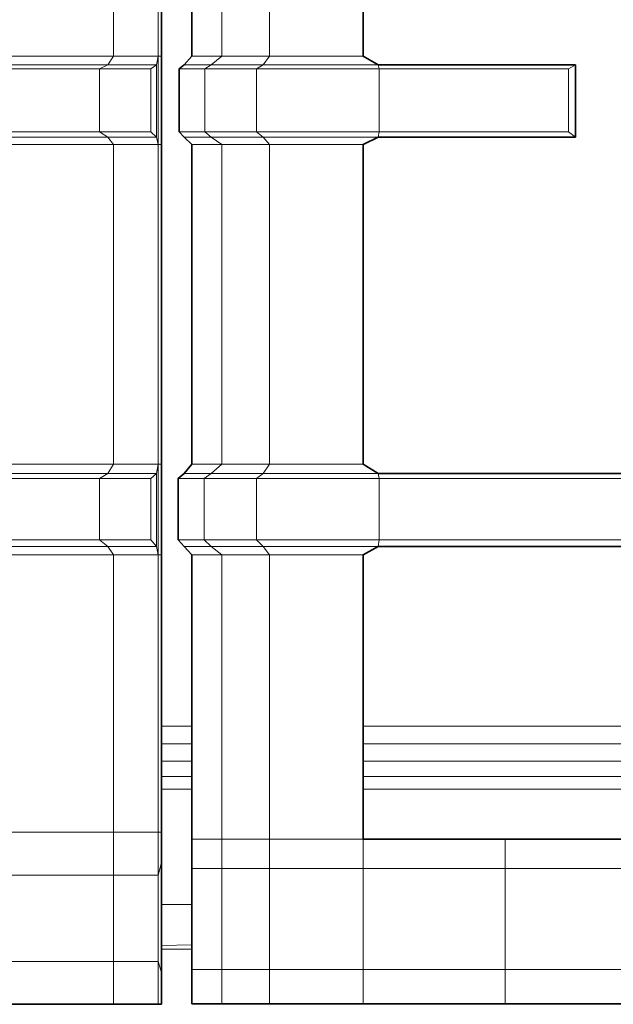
# Model space of a CAD drawing. Header units: inches. Extents: x 0 to 12.9, y 0 to 8.3.
# Tile 6 of 74: x 2.921 to 3.159, y 2.373 to 2.767. Entities that reach past the tile are written whole.
import ezdxf

# ---------------------------------------------------------------- set-up
doc = ezdxf.new("R2010")
doc.units = ezdxf.units.IN
doc.header["$MEASUREMENT"] = 0
doc.layers.add('Default', color=7, linetype='Continuous')

# ---------------------------------------------------------------- blocks, each defined once
blk = doc.blocks.new('MODEL_2')
at = {"lineweight": 0}
for p, q in [((2.95881, 2.75254), (2.95881, 2.88012)), ((2.95881, 2.88012), (2.95881, 2.75254)), ((2.97669, 2.75254), (2.97669, 2.88012)), ((2.97669, 2.88012), (2.97669, 2.75254)), ((2.97811, 2.75254), (2.97811, 2.88012)), ((2.97811, 2.88012), (2.97811, 2.75254)), ((2.99021, 2.88012), (2.99021, 2.75254)), ((2.99021, 2.75254), (2.99021, 2.88012)), ((3.00223, 2.88012), (3.00223, 2.75254)), ((3.00223, 2.75254), (3.00223, 2.88012)), ((3.02128, 2.75254), (3.02128, 2.88012)), ((3.02128, 2.88012), (3.02128, 2.75254)), ((3.05873, 2.75254), (3.05873, 2.88012)), ((3.05873, 2.88012), (3.05873, 2.75254)), ((2.95881, 2.75254), (2.91538, 2.75254)), ((2.91538, 2.75254), (2.95881, 2.75254)), ((2.9566, 2.74902), (2.95881, 2.75254)), ((2.95881, 2.75254), (2.9566, 2.74902)), ((2.97669, 2.75254), (2.95881, 2.75254)), ((2.95881, 2.75254), (2.97669, 2.75254)), ((2.97669, 2.75254), (2.97599, 2.74902)), ((2.97599, 2.74902), (2.97669, 2.75254)), ((2.97811, 2.75254), (2.97669, 2.75254)), ((2.97669, 2.75254), (2.97811, 2.75254)), ((2.97669, 2.71721), (2.97669, 2.75254)), ((2.97669, 2.75254), (2.97669, 2.71721)), ((2.97811, 2.71721), (2.97811, 2.75254)), ((2.97811, 2.75254), (2.97811, 2.71721)), ((2.99021, 2.75254), (2.98713, 2.74902)), ((2.98713, 2.74902), (2.99021, 2.75254)), ((3.00223, 2.75254), (2.99021, 2.75254)), ((2.99021, 2.75254), (3.00223, 2.75254)), ((2.99789, 2.74902), (3.00223, 2.75254)), ((3.00223, 2.75254), (2.99789, 2.74902)), ((3.02128, 2.75254), (3.00223, 2.75254)), ((3.00223, 2.75254), (3.02128, 2.75254)), ((3.01868, 2.74902), (3.02128, 2.75254)), ((3.02128, 2.75254), (3.01868, 2.74902)), ((3.05873, 2.75254), (3.02128, 2.75254)), ((3.02128, 2.75254), (3.05873, 2.75254)), ((3.06471, 2.74902), (3.05873, 2.75254)), ((3.05873, 2.75254), (3.06471, 2.74902)), ((2.9566, 2.74902), (2.90951, 2.74902)), ((2.90951, 2.74902), (2.9566, 2.74902)), ((2.95324, 2.74743), (2.9566, 2.74902)), ((2.9566, 2.74902), (2.95324, 2.74743)), ((2.97599, 2.74902), (2.9566, 2.74902)), ((2.9566, 2.74902), (2.97599, 2.74902)), ((2.97384, 2.74743), (2.97599, 2.74902)), ((2.97599, 2.74902), (2.97384, 2.74743)), ((2.97599, 2.72015), (2.97599, 2.74902)), ((2.97599, 2.74902), (2.97599, 2.72015)), ((2.98713, 2.74902), (2.98507, 2.74743)), ((2.98507, 2.74743), (2.98713, 2.74902)), ((2.98713, 2.74902), (2.99789, 2.74902)), ((2.99789, 2.74902), (2.98713, 2.74902)), ((2.99789, 2.74902), (2.99542, 2.74743)), ((2.99542, 2.74743), (2.99789, 2.74902)), ((3.01868, 2.74902), (2.99789, 2.74902)), ((2.99789, 2.74902), (3.01868, 2.74902)), ((3.01608, 2.74743), (3.01868, 2.74902)), ((3.01868, 2.74902), (3.01608, 2.74743)), ((3.06471, 2.74902), (3.01868, 2.74902)), ((3.01868, 2.74902), (3.06471, 2.74902)), ((3.1437, 2.74902), (3.06471, 2.74902)), ((3.06471, 2.74902), (3.06514, 2.74743)), ((3.06514, 2.74743), (3.06471, 2.74902)), ((3.06471, 2.74902), (3.1437, 2.74902)), ((3.141, 2.74743), (3.1437, 2.74902)), ((3.1437, 2.74902), (3.141, 2.74743)), ((3.1437, 2.72015), (3.1437, 2.74902)), ((3.1437, 2.74902), (3.1437, 2.72015)), ((2.90322, 2.74743), (2.95324, 2.74743)), ((2.95324, 2.74743), (2.90322, 2.74743)), ((2.95324, 2.72226), (2.95324, 2.74743)), ((2.95324, 2.74743), (2.97384, 2.74743)), ((2.95324, 2.74743), (2.95324, 2.72226)), ((2.97384, 2.74743), (2.95324, 2.74743)), ((2.97384, 2.72226), (2.97384, 2.74743)), ((2.97384, 2.74743), (2.97384, 2.72226)), ((2.98507, 2.74743), (2.98507, 2.72226)), ((2.99542, 2.74743), (2.98507, 2.74743)), ((2.98507, 2.74743), (2.99542, 2.74743)), ((2.98507, 2.72226), (2.98507, 2.74743)), ((2.99542, 2.72226), (2.99542, 2.74743)), ((2.99542, 2.74743), (3.01608, 2.74743)), ((2.99542, 2.74743), (2.99542, 2.72226)), ((3.01608, 2.74743), (2.99542, 2.74743)), ((3.01608, 2.72226), (3.01608, 2.74743)), ((3.01608, 2.74743), (3.06514, 2.74743)), ((3.01608, 2.74743), (3.01608, 2.72226)), ((3.06514, 2.74743), (3.01608, 2.74743)), ((3.06514, 2.72226), (3.06514, 2.74743)), ((3.06514, 2.74743), (3.141, 2.74743)), ((3.06514, 2.74743), (3.06514, 2.72226)), ((3.141, 2.74743), (3.06514, 2.74743)), ((3.141, 2.72226), (3.141, 2.74743)), ((3.141, 2.74743), (3.141, 2.72226)), ((2.95324, 2.72226), (2.90322, 2.72226)), ((2.90322, 2.72226), (2.95324, 2.72226)), ((2.97384, 2.72226), (2.95324, 2.72226)), ((2.95324, 2.72226), (2.97384, 2.72226)), ((2.9566, 2.72015), (2.95324, 2.72226)), ((2.95324, 2.72226), (2.9566, 2.72015)), ((2.97599, 2.72015), (2.97384, 2.72226)), ((2.97384, 2.72226), (2.97599, 2.72015)), ((2.98507, 2.72226), (2.98713, 2.72015)), ((2.99542, 2.72226), (2.98507, 2.72226)), ((2.98713, 2.72015), (2.98507, 2.72226)), ((2.98507, 2.72226), (2.99542, 2.72226)), ((3.01608, 2.72226), (2.99542, 2.72226)), ((2.99542, 2.72226), (2.99789, 2.72015)), ((2.99789, 2.72015), (2.99542, 2.72226)), ((2.99542, 2.72226), (3.01608, 2.72226)), ((3.06514, 2.72226), (3.01608, 2.72226)), ((3.01608, 2.72226), (3.06514, 2.72226)), ((3.01868, 2.72015), (3.01608, 2.72226)), ((3.01608, 2.72226), (3.01868, 2.72015)), ((3.06514, 2.72226), (3.06471, 2.72015)), ((3.06471, 2.72015), (3.06514, 2.72226)), ((3.141, 2.72226), (3.06514, 2.72226)), ((3.06514, 2.72226), (3.141, 2.72226)), ((3.1437, 2.72015), (3.141, 2.72226)), ((3.141, 2.72226), (3.1437, 2.72015)), ((2.90951, 2.72015), (2.9566, 2.72015)), ((2.9566, 2.72015), (2.90951, 2.72015)), ((2.91538, 2.71721), (2.95881, 2.71721)), ((2.95881, 2.71721), (2.91538, 2.71721)), ((2.95881, 2.71721), (2.9566, 2.72015)), ((2.9566, 2.72015), (2.97599, 2.72015)), ((2.97599, 2.72015), (2.9566, 2.72015)), ((2.9566, 2.72015), (2.95881, 2.71721)), ((2.95881, 2.58936), (2.95881, 2.71721)), ((2.95881, 2.71721), (2.97669, 2.71721)), ((2.95881, 2.71721), (2.95881, 2.58936)), ((2.97669, 2.71721), (2.95881, 2.71721)), ((2.97599, 2.72015), (2.97669, 2.71721)), ((2.97669, 2.71721), (2.97599, 2.72015)), ((2.97669, 2.58936), (2.97669, 2.71721)), ((2.97669, 2.71721), (2.97811, 2.71721)), ((2.97811, 2.71721), (2.97669, 2.71721)), ((2.97669, 2.71721), (2.97669, 2.58936)), ((2.97811, 2.71721), (2.97811, 2.58936)), ((2.97811, 2.58936), (2.97811, 2.71721)), ((2.98713, 2.72015), (2.99021, 2.71721)), ((2.99021, 2.71721), (2.98713, 2.72015)), ((2.98713, 2.72015), (2.99789, 2.72015)), ((2.99789, 2.72015), (2.98713, 2.72015)), ((2.99021, 2.71721), (2.99021, 2.58936)), ((2.99021, 2.58936), (2.99021, 2.71721)), ((2.99021, 2.71721), (3.00223, 2.71721)), ((3.00223, 2.71721), (2.99021, 2.71721)), ((2.99789, 2.72015), (3.00223, 2.71721)), ((3.00223, 2.71721), (2.99789, 2.72015)), ((2.99789, 2.72015), (3.01868, 2.72015)), ((3.01868, 2.72015), (2.99789, 2.72015)), ((3.00223, 2.71721), (3.00223, 2.58936)), ((3.00223, 2.58936), (3.00223, 2.71721)), ((3.00223, 2.71721), (3.02128, 2.71721)), ((3.02128, 2.71721), (3.00223, 2.71721)), ((3.02128, 2.71721), (3.01868, 2.72015)), ((3.01868, 2.72015), (3.06471, 2.72015)), ((3.06471, 2.72015), (3.01868, 2.72015)), ((3.01868, 2.72015), (3.02128, 2.71721)), ((3.02128, 2.58936), (3.02128, 2.71721)), ((3.02128, 2.71721), (3.05873, 2.71721)), ((3.02128, 2.71721), (3.02128, 2.58936)), ((3.05873, 2.71721), (3.02128, 2.71721)), ((3.05873, 2.71721), (3.06471, 2.72015)), ((3.06471, 2.72015), (3.05873, 2.71721)), ((3.05873, 2.58936), (3.05873, 2.71721)), ((3.05873, 2.71721), (3.05873, 2.58936)), ((3.06471, 2.72015), (3.1437, 2.72015)), ((3.1437, 2.72015), (3.06471, 2.72015)), ((2.95881, 2.58936), (2.91538, 2.58936)), ((2.91538, 2.58936), (2.95881, 2.58936)), ((2.9566, 2.58559), (2.95881, 2.58936)), ((2.95881, 2.58936), (2.9566, 2.58559)), ((2.97669, 2.58936), (2.95881, 2.58936)), ((2.95881, 2.58936), (2.97669, 2.58936)), ((2.97669, 2.58936), (2.97599, 2.58559)), ((2.97599, 2.58559), (2.97669, 2.58936)), ((2.97669, 2.55318), (2.97669, 2.58936)), ((2.97669, 2.58936), (2.97811, 2.58936)), ((2.97811, 2.58936), (2.97669, 2.58936)), ((2.97669, 2.58936), (2.97669, 2.55318)), ((2.97811, 2.58936), (2.97811, 2.55318)), ((2.97811, 2.55318), (2.97811, 2.58936)), ((2.99021, 2.58936), (2.98713, 2.58559)), ((2.98713, 2.58559), (2.99021, 2.58936)), ((3.00223, 2.58936), (2.99021, 2.58936)), ((2.99021, 2.58936), (3.00223, 2.58936)), ((2.99789, 2.58559), (3.00223, 2.58936)), ((3.00223, 2.58936), (2.99789, 2.58559)), ((3.02128, 2.58936), (3.00223, 2.58936)), ((3.00223, 2.58936), (3.02128, 2.58936)), ((3.01868, 2.58559), (3.02128, 2.58936)), ((3.02128, 2.58936), (3.01868, 2.58559)), ((3.05873, 2.58936), (3.02128, 2.58936)), ((3.02128, 2.58936), (3.05873, 2.58936)), ((3.06471, 2.58559), (3.05873, 2.58936)), ((3.05873, 2.58936), (3.06471, 2.58559)), ((2.90322, 2.58371), (2.95324, 2.58371)), ((2.95324, 2.58371), (2.90322, 2.58371)), ((2.9566, 2.58559), (2.90951, 2.58559)), ((2.90951, 2.58559), (2.9566, 2.58559)), ((2.95324, 2.58371), (2.9566, 2.58559)), ((2.9566, 2.58559), (2.95324, 2.58371)), ((2.95324, 2.55915), (2.95324, 2.58371)), ((2.95324, 2.58371), (2.97384, 2.58371)), ((2.95324, 2.58371), (2.95324, 2.55915)), ((2.97384, 2.58371), (2.95324, 2.58371)), ((2.97599, 2.58559), (2.9566, 2.58559)), ((2.9566, 2.58559), (2.97599, 2.58559)), ((2.97384, 2.58371), (2.97599, 2.58559)), ((2.97599, 2.58559), (2.97384, 2.58371)), ((2.97384, 2.55915), (2.97384, 2.58371)), ((2.97384, 2.58371), (2.97384, 2.55915)), ((2.97599, 2.55648), (2.97599, 2.58559)), ((2.97599, 2.58559), (2.97599, 2.55648)), ((2.98713, 2.58559), (2.98474, 2.58371)), ((2.98474, 2.58371), (2.98713, 2.58559)), ((2.98474, 2.58371), (2.98474, 2.55915)), ((2.9951, 2.58371), (2.98474, 2.58371)), ((2.98474, 2.58371), (2.9951, 2.58371)), ((2.98474, 2.55915), (2.98474, 2.58371)), ((2.98713, 2.58559), (2.99789, 2.58559)), ((2.99789, 2.58559), (2.98713, 2.58559)), ((2.99789, 2.58559), (2.9951, 2.58371)), ((2.9951, 2.58371), (2.99789, 2.58559)), ((2.9951, 2.55915), (2.9951, 2.58371)), ((2.9951, 2.58371), (3.01608, 2.58371)), ((2.9951, 2.58371), (2.9951, 2.55915)), ((3.01608, 2.58371), (2.9951, 2.58371)), ((3.01868, 2.58559), (2.99789, 2.58559)), ((2.99789, 2.58559), (3.01868, 2.58559)), ((3.01608, 2.58371), (3.01868, 2.58559)), ((3.01868, 2.58559), (3.01608, 2.58371)), ((3.06514, 2.58371), (3.01608, 2.58371)), ((3.01608, 2.58371), (3.06514, 2.58371)), ((3.01608, 2.55915), (3.01608, 2.58371)), ((3.01608, 2.58371), (3.01608, 2.55915)), ((3.06471, 2.58559), (3.01868, 2.58559)), ((3.01868, 2.58559), (3.06471, 2.58559)), ((3.4459, 2.58559), (3.06471, 2.58559)), ((3.06471, 2.58559), (3.06514, 2.58371)), ((3.06514, 2.58371), (3.06471, 2.58559)), ((3.06471, 2.58559), (3.4459, 2.58559)), ((3.06514, 2.58371), (3.06514, 2.55915)), ((3.06514, 2.55915), (3.06514, 2.58371)), ((3.06514, 2.58371), (3.44746, 2.58371)), ((3.44746, 2.58371), (3.06514, 2.58371)), ((2.95324, 2.55915), (2.90322, 2.55915)), ((2.90322, 2.55915), (2.95324, 2.55915)), ((2.90951, 2.55648), (2.9566, 2.55648)), ((2.9566, 2.55648), (2.90951, 2.55648)), ((2.97384, 2.55915), (2.95324, 2.55915)), ((2.95324, 2.55915), (2.97384, 2.55915)), ((2.9566, 2.55648), (2.95324, 2.55915)), ((2.95324, 2.55915), (2.9566, 2.55648)), ((2.95881, 2.55318), (2.9566, 2.55648)), ((2.9566, 2.55648), (2.97599, 2.55648)), ((2.97599, 2.55648), (2.9566, 2.55648)), ((2.9566, 2.55648), (2.95881, 2.55318)), ((2.97599, 2.55648), (2.97384, 2.55915)), ((2.97384, 2.55915), (2.97599, 2.55648)), ((2.97599, 2.55648), (2.97669, 2.55318)), ((2.97669, 2.55318), (2.97599, 2.55648)), ((2.98474, 2.55915), (2.98713, 2.55648)), ((2.9951, 2.55915), (2.98474, 2.55915)), ((2.98713, 2.55648), (2.98474, 2.55915)), ((2.98474, 2.55915), (2.9951, 2.55915)), ((2.98713, 2.55648), (2.99021, 2.55318)), ((2.99021, 2.55318), (2.98713, 2.55648)), ((2.98713, 2.55648), (2.99789, 2.55648)), ((2.99789, 2.55648), (2.98713, 2.55648)), ((3.01608, 2.55915), (2.9951, 2.55915)), ((2.9951, 2.55915), (2.99789, 2.55648)), ((2.99789, 2.55648), (2.9951, 2.55915)), ((2.9951, 2.55915), (3.01608, 2.55915)), ((2.99789, 2.55648), (3.00223, 2.55318)), ((3.00223, 2.55318), (2.99789, 2.55648)), ((2.99789, 2.55648), (3.01868, 2.55648)), ((3.01868, 2.55648), (2.99789, 2.55648)), ((3.06514, 2.55915), (3.01608, 2.55915)), ((3.01608, 2.55915), (3.06514, 2.55915)), ((3.01868, 2.55648), (3.01608, 2.55915)), ((3.01608, 2.55915), (3.01868, 2.55648)), ((3.06471, 2.55648), (3.01868, 2.55648)), ((3.01868, 2.55648), (3.02128, 2.55318)), ((3.02128, 2.55318), (3.01868, 2.55648)), ((3.01868, 2.55648), (3.06471, 2.55648)), ((3.05873, 2.55318), (3.06471, 2.55648)), ((3.06471, 2.55648), (3.05873, 2.55318)), ((3.06514, 2.55915), (3.06471, 2.55648)), ((3.06471, 2.55648), (3.06514, 2.55915)), ((3.4459, 2.55648), (3.06471, 2.55648)), ((3.06471, 2.55648), (3.4459, 2.55648)), ((3.44746, 2.55915), (3.06514, 2.55915)), ((3.06514, 2.55915), (3.44746, 2.55915)), ((2.91538, 2.55318), (2.95881, 2.55318)), ((2.95881, 2.55318), (2.91538, 2.55318)), ((2.95881, 2.44219), (2.95881, 2.55318)), ((2.95881, 2.55318), (2.97669, 2.55318)), ((2.95881, 2.55318), (2.95881, 2.44219)), ((2.97669, 2.55318), (2.95881, 2.55318)), ((2.97669, 2.44219), (2.97669, 2.55318)), ((2.97669, 2.55318), (2.97811, 2.55318)), ((2.97811, 2.55318), (2.97669, 2.55318)), ((2.97669, 2.55318), (2.97669, 2.44219)), ((2.97811, 2.55318), (2.97811, 2.48468)), ((2.97811, 2.48468), (2.97811, 2.55318)), ((2.99021, 2.55318), (2.99021, 2.48468)), ((3.00223, 2.55318), (2.99021, 2.55318)), ((2.99021, 2.55318), (3.00223, 2.55318)), ((2.99021, 2.48468), (2.99021, 2.55318)), ((3.02128, 2.55318), (3.00223, 2.55318)), ((3.00223, 2.55318), (3.00223, 2.43937)), ((3.00223, 2.43937), (3.00223, 2.55318)), ((3.00223, 2.55318), (3.02128, 2.55318)), ((3.05873, 2.55318), (3.02128, 2.55318)), ((3.02128, 2.55318), (3.05873, 2.55318)), ((3.02128, 2.43937), (3.02128, 2.55318)), ((3.02128, 2.55318), (3.02128, 2.43937)), ((3.05873, 2.48468), (3.05873, 2.55318)), ((3.05873, 2.55318), (3.05873, 2.48468)), ((2.97811, 2.48468), (2.97811, 2.47758)), ((2.99021, 2.48468), (2.97811, 2.48468)), ((2.97811, 2.48468), (2.99021, 2.48468)), ((2.97811, 2.47758), (2.97811, 2.48468)), ((2.99021, 2.47758), (2.99021, 2.48468)), ((2.99021, 2.48468), (2.99021, 2.47758)), ((3.86275, 2.48468), (3.05873, 2.48468)), ((3.05873, 2.48468), (3.05873, 2.47758)), ((3.05873, 2.48468), (3.86275, 2.48468)), ((3.05873, 2.47758), (3.05873, 2.48468)), ((2.97811, 2.47758), (2.97811, 2.47068)), ((2.99021, 2.47758), (2.97811, 2.47758)), ((2.97811, 2.47758), (2.99021, 2.47758)), ((2.97811, 2.47068), (2.97811, 2.47758)), ((2.99021, 2.47068), (2.99021, 2.47758)), ((2.99021, 2.47758), (2.99021, 2.47068)), ((3.05873, 2.47758), (3.05873, 2.47068)), ((3.86275, 2.47758), (3.05873, 2.47758)), ((3.05873, 2.47758), (3.86275, 2.47758)), ((3.05873, 2.47068), (3.05873, 2.47758)), ((2.97811, 2.47068), (2.97811, 2.46446)), ((2.99021, 2.47068), (2.97811, 2.47068)), ((2.97811, 2.47068), (2.99021, 2.47068)), ((2.97811, 2.46446), (2.97811, 2.47068)), ((2.99021, 2.46446), (2.99021, 2.47068)), ((2.99021, 2.47068), (2.99021, 2.46446)), ((3.05873, 2.47068), (3.05873, 2.46446)), ((3.86275, 2.47068), (3.05873, 2.47068)), ((3.05873, 2.47068), (3.86275, 2.47068)), ((3.05873, 2.46446), (3.05873, 2.47068)), ((2.97811, 2.46446), (2.97811, 2.45937)), ((2.99021, 2.46446), (2.97811, 2.46446)), ((2.97811, 2.46446), (2.99021, 2.46446)), ((2.97811, 2.45937), (2.97811, 2.46446)), ((2.99021, 2.45937), (2.99021, 2.46446)), ((2.99021, 2.46446), (2.99021, 2.45937)), ((3.05873, 2.46446), (3.05873, 2.45937)), ((3.86275, 2.46446), (3.05873, 2.46446)), ((3.05873, 2.46446), (3.86275, 2.46446)), ((3.05873, 2.45937), (3.05873, 2.46446)), ((2.97811, 2.45937), (2.97811, 2.44219)), ((2.97811, 2.44219), (2.97811, 2.45937)), ((2.97811, 2.45937), (2.99021, 2.45937)), ((2.99021, 2.45937), (2.97811, 2.45937)), ((2.99021, 2.45937), (2.99021, 2.43937)), ((2.99021, 2.43937), (2.99021, 2.45937)), ((3.05873, 2.43937), (3.05873, 2.45937)), ((3.05873, 2.45937), (3.86275, 2.45937)), ((3.05873, 2.45937), (3.05873, 2.43937)), ((3.86275, 2.45937), (3.05873, 2.45937)), ((2.95881, 2.44219), (2.91538, 2.44219)), ((2.91538, 2.44219), (2.95881, 2.44219)), ((2.95881, 2.42509), (2.95881, 2.44219)), ((2.95881, 2.44219), (2.97669, 2.44219)), ((2.97669, 2.44219), (2.95881, 2.44219)), ((2.95881, 2.44219), (2.95881, 2.42509)), ((2.97669, 2.42509), (2.97669, 2.44219)), ((2.97669, 2.44219), (2.97811, 2.44219)), ((2.97811, 2.44219), (2.97669, 2.44219)), ((2.97669, 2.44219), (2.97669, 2.42509)), ((2.97811, 2.44219), (2.97811, 2.43005)), ((2.97811, 2.43005), (2.97811, 2.44219)), ((2.99021, 2.43937), (2.99021, 2.42771)), ((2.99021, 2.42771), (2.99021, 2.43937)), ((2.99021, 2.43937), (3.00223, 2.43937)), ((3.00223, 2.43937), (2.99021, 2.43937)), ((3.00223, 2.43937), (3.00223, 2.42771)), ((3.02128, 2.43937), (3.00223, 2.43937)), ((3.00223, 2.43937), (3.02128, 2.43937)), ((3.00223, 2.42771), (3.00223, 2.43937)), ((3.05873, 2.43937), (3.02128, 2.43937)), ((3.02128, 2.43937), (3.05873, 2.43937)), ((3.02128, 2.42771), (3.02128, 2.43937)), ((3.02128, 2.43937), (3.02128, 2.42771)), ((3.11562, 2.43937), (3.05873, 2.43937)), ((3.05873, 2.43937), (3.11562, 2.43937)), ((3.05873, 2.42771), (3.05873, 2.43937)), ((3.05873, 2.43937), (3.05873, 2.42771)), ((3.17407, 2.43937), (3.11562, 2.43937)), ((3.11562, 2.43937), (3.11562, 2.42772)), ((3.11562, 2.42772), (3.11562, 2.43937)), ((3.11562, 2.43937), (3.17407, 2.43937)), ((2.97669, 2.42509), (2.97811, 2.43005)), ((2.97811, 2.43005), (2.97669, 2.42509)), ((2.97811, 2.43005), (2.97811, 2.41328)), ((2.97811, 2.41328), (2.97811, 2.43005)), ((2.99021, 2.42771), (2.99021, 2.41327)), ((3.00223, 2.42771), (2.99021, 2.42771)), ((2.99021, 2.42771), (3.00223, 2.42771)), ((2.99021, 2.41327), (2.99021, 2.42771)), ((3.02128, 2.42771), (3.00223, 2.42771)), ((3.00223, 2.42771), (3.02128, 2.42771)), ((3.00223, 2.38727), (3.00223, 2.42771)), ((3.00223, 2.42771), (3.00223, 2.38727)), ((3.05873, 2.42771), (3.02128, 2.42771)), ((3.02128, 2.42771), (3.05873, 2.42771)), ((3.02128, 2.38727), (3.02128, 2.42771)), ((3.02128, 2.42771), (3.02128, 2.38727)), ((3.05873, 2.42771), (3.11562, 2.42772)), ((3.11562, 2.42772), (3.05873, 2.42771)), ((3.05873, 2.38727), (3.05873, 2.42771)), ((3.05873, 2.42771), (3.05873, 2.38727)), ((3.11562, 2.42772), (3.11562, 2.38727)), ((3.11562, 2.38727), (3.11562, 2.42772)), ((3.11562, 2.42772), (3.17407, 2.42772)), ((3.17407, 2.42772), (3.11562, 2.42772)), ((2.95881, 2.42509), (2.91538, 2.42509)), ((2.91538, 2.42509), (2.95881, 2.42509)), ((2.95881, 2.39048), (2.95881, 2.42509)), ((2.95881, 2.42509), (2.97669, 2.42509)), ((2.97669, 2.42509), (2.95881, 2.42509)), ((2.95881, 2.42509), (2.95881, 2.39048)), ((2.97669, 2.39048), (2.97669, 2.42509)), ((2.97669, 2.42509), (2.97669, 2.39048)), ((2.97811, 2.41328), (2.97811, 2.39694)), ((2.99021, 2.41327), (2.97811, 2.41328)), ((2.97811, 2.39694), (2.97811, 2.41328)), ((2.97811, 2.41328), (2.99021, 2.41327)), ((2.99021, 2.39712), (2.99021, 2.41327)), ((2.99021, 2.41327), (2.99021, 2.39712)), ((2.99021, 2.39712), (2.97811, 2.39694)), ((2.97811, 2.39694), (2.97811, 2.39551)), ((2.97811, 2.38607), (2.97811, 2.39551)), ((2.97811, 2.39551), (2.99021, 2.39551)), ((2.97811, 2.39551), (2.97811, 2.38607)), ((2.99021, 2.39551), (2.99021, 2.39712)), ((2.99021, 2.39551), (2.99021, 2.38727)), ((2.99021, 2.38727), (2.99021, 2.39551)), ((2.91538, 2.39048), (2.95881, 2.39048)), ((2.95881, 2.39048), (2.91538, 2.39048)), ((2.95881, 2.3734), (2.95881, 2.39048)), ((2.95881, 2.39048), (2.97669, 2.39048)), ((2.97669, 2.39048), (2.95881, 2.39048)), ((2.95881, 2.39048), (2.95881, 2.3734)), ((2.97669, 2.3734), (2.97669, 2.39048)), ((2.97669, 2.39048), (2.97811, 2.38607)), ((2.97811, 2.38607), (2.97669, 2.39048)), ((2.97669, 2.39048), (2.97669, 2.3734)), ((2.97811, 2.3734), (2.97811, 2.38607)), ((2.97811, 2.38607), (2.97811, 2.3734)), ((2.99021, 2.38727), (2.99021, 2.37361)), ((2.99021, 2.37361), (2.99021, 2.38727)), ((2.99021, 2.38727), (3.00223, 2.38727)), ((3.00223, 2.38727), (2.99021, 2.38727)), ((3.00223, 2.37361), (3.00223, 2.38727)), ((3.00223, 2.38727), (3.02128, 2.38727)), ((3.00223, 2.38727), (3.00223, 2.37361)), ((3.02128, 2.38727), (3.00223, 2.38727)), ((3.02128, 2.37361), (3.02128, 2.38727)), ((3.02128, 2.38727), (3.05873, 2.38727)), ((3.02128, 2.38727), (3.02128, 2.37361)), ((3.05873, 2.38727), (3.02128, 2.38727)), ((3.05873, 2.37361), (3.05873, 2.38727)), ((3.05873, 2.38727), (3.11562, 2.38727)), ((3.05873, 2.38727), (3.05873, 2.37361)), ((3.11562, 2.38727), (3.05873, 2.38727)), ((3.11562, 2.38727), (3.11562, 2.37361)), ((3.11562, 2.37361), (3.11562, 2.38727)), ((3.11562, 2.38727), (3.17407, 2.38727)), ((3.17407, 2.38727), (3.11562, 2.38727)), ((2.91538, 2.3734), (2.95881, 2.3734)), ((2.95881, 2.3734), (2.91538, 2.3734)), ((2.95881, 2.3734), (2.97669, 2.3734)), ((2.97669, 2.3734), (2.95881, 2.3734)), ((2.97669, 2.3734), (2.97811, 2.3734)), ((2.97811, 2.3734), (2.97669, 2.3734)), ((2.99021, 2.37361), (2.99184, 2.37355)), ((2.99184, 2.37355), (2.99021, 2.37361)), ((2.99184, 2.37355), (3.00223, 2.37361)), ((3.00223, 2.37361), (2.99184, 2.37355)), ((3.00223, 2.37361), (3.00469, 2.37355)), ((3.00469, 2.37355), (3.00223, 2.37361)), ((3.00469, 2.37355), (3.02128, 2.37361)), ((3.02128, 2.37361), (3.00469, 2.37355)), ((3.02128, 2.37361), (3.02243, 2.37355)), ((3.02243, 2.37355), (3.02128, 2.37361)), ((3.02243, 2.37355), (3.05873, 2.37361)), ((3.05873, 2.37361), (3.02243, 2.37355)), ((3.05873, 2.37361), (3.11562, 2.37361)), ((3.11562, 2.37361), (3.05873, 2.37361)), ((3.11562, 2.37361), (3.17407, 2.37355)), ((3.17407, 2.37355), (3.11562, 2.37361))]:
    blk.add_line(p, q, dxfattribs=at).dxf.unprotected_set("ltscale", 0)
at = {"lineweight": 35}
for p, q in [((2.97811, 2.88012), (2.97811, 2.75254)), ((2.99021, 2.88012), (2.99021, 2.75254)), ((3.05873, 2.75254), (3.05873, 2.88012)), ((2.97811, 2.75254), (2.97811, 2.71721)), ((2.98713, 2.74902), (2.99021, 2.75254)), ((3.06471, 2.74902), (3.05873, 2.75254)), ((2.98507, 2.74743), (2.98713, 2.74902)), ((3.06471, 2.74902), (3.1437, 2.74902)), ((3.1437, 2.74902), (3.1437, 2.72015)), ((2.98507, 2.74743), (2.98507, 2.72226)), ((2.98507, 2.72226), (2.98713, 2.72015)), ((2.97811, 2.58936), (2.97811, 2.71721)), ((2.98713, 2.72015), (2.99021, 2.71721)), ((2.99021, 2.71721), (2.99021, 2.58936)), ((3.05873, 2.71721), (3.06471, 2.72015)), ((3.05873, 2.58936), (3.05873, 2.71721)), ((3.06471, 2.72015), (3.1437, 2.72015)), ((2.97811, 2.55318), (2.97811, 2.58936)), ((2.98713, 2.58559), (2.99021, 2.58936)), ((3.06471, 2.58559), (3.05873, 2.58936)), ((2.98474, 2.58371), (2.98713, 2.58559)), ((2.98474, 2.58371), (2.98474, 2.55915)), ((3.06471, 2.58559), (3.4459, 2.58559)), ((2.98474, 2.55915), (2.98713, 2.55648)), ((2.98713, 2.55648), (2.99021, 2.55318)), ((3.05873, 2.55318), (3.06471, 2.55648)), ((3.06471, 2.55648), (3.4459, 2.55648)), ((2.97811, 2.55318), (2.97811, 2.48468)), ((2.99021, 2.55318), (2.99021, 2.48468)), ((3.05873, 2.48468), (3.05873, 2.55318)), ((2.97811, 2.48468), (2.97811, 2.47758)), ((2.99021, 2.48468), (2.99021, 2.47758)), ((3.05873, 2.47758), (3.05873, 2.48468)), ((2.97811, 2.47758), (2.97811, 2.47068)), ((2.99021, 2.47758), (2.99021, 2.47068)), ((3.05873, 2.47068), (3.05873, 2.47758)), ((2.97811, 2.47068), (2.97811, 2.46446)), ((2.99021, 2.47068), (2.99021, 2.46446)), ((3.05873, 2.46446), (3.05873, 2.47068)), ((2.97811, 2.46446), (2.97811, 2.45937)), ((2.99021, 2.46446), (2.99021, 2.45937)), ((3.05873, 2.45937), (3.05873, 2.46446)), ((2.97811, 2.45937), (2.97811, 2.44219)), ((2.99021, 2.45937), (2.99021, 2.43937)), ((3.05873, 2.43937), (3.05873, 2.45937)), ((2.97811, 2.44219), (2.97811, 2.43005)), ((2.99021, 2.43937), (2.99021, 2.42771)), ((3.11562, 2.43937), (3.05873, 2.43937)), ((3.17407, 2.43937), (3.11562, 2.43937)), ((2.97811, 2.43005), (2.97811, 2.41328)), ((2.99021, 2.41327), (2.99021, 2.42771)), ((2.97811, 2.41328), (2.97811, 2.39694)), ((2.99021, 2.39712), (2.99021, 2.41327)), ((2.97811, 2.39694), (2.97811, 2.39551)), ((2.97811, 2.39551), (2.97811, 2.38607)), ((2.99021, 2.39551), (2.99021, 2.39712)), ((2.99021, 2.38727), (2.99021, 2.39551)), ((2.97811, 2.38607), (2.97811, 2.3734)), ((2.99021, 2.37361), (2.99021, 2.38727)), ((2.91538, 2.3734), (2.95881, 2.3734)), ((2.95881, 2.3734), (2.97669, 2.3734)), ((2.97811, 2.3734), (2.97669, 2.3734)), ((2.99184, 2.37355), (2.99021, 2.37361)), ((2.99184, 2.37355), (3.00223, 2.37361)), ((3.00223, 2.37361), (3.00469, 2.37355)), ((3.00469, 2.37355), (3.02128, 2.37361)), ((3.02243, 2.37355), (3.02128, 2.37361)), ((3.05873, 2.37361), (3.02243, 2.37355)), ((3.05873, 2.37361), (3.11562, 2.37361)), ((3.11562, 2.37361), (3.17407, 2.37355))]:
    blk.add_line(p, q, dxfattribs=at)
blk = doc.blocks.new('Page 1')
at = {"layer": 'Default'}
blk.add_blockref('MODEL_2', (0, 0), dxfattribs=at)

msp = doc.modelspace()

# ---------------------------------------------------------------- block references
msp.add_blockref('Page 1', (0, 0))

doc.saveas('drawing.dxf')
